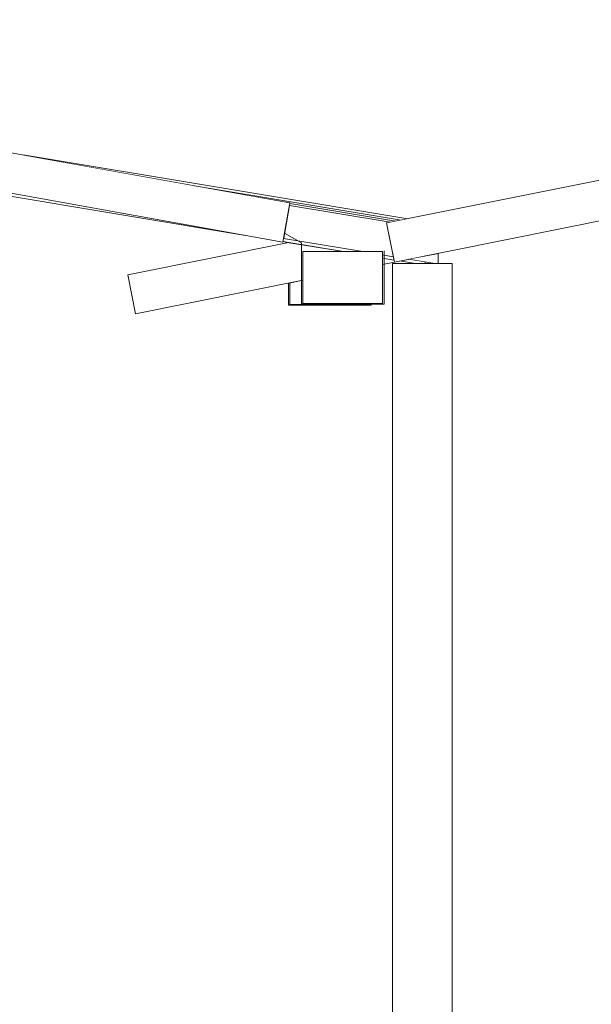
# Model space of a CAD drawing. Header units: millimetres. Extents: x 0 to 650, y -1 to 707.
# Tile 178 of 256: x 506 to 521, y 340 to 365. Entities that reach past the tile are written whole.
import ezdxf
from ezdxf.xclip import XClip

# ---------------------------------------------------------------- set-up
doc = ezdxf.new("R2010")
doc.units = ezdxf.units.MM
doc.header["$MEASUREMENT"] = 0
doc.header["$XCLIPFRAME"] = 0
doc.linetypes.add('Wipeout_Contour', pattern=[1000, 0, -1000])
for name, color, linetype in [('Cobertura.ARQ', 7, 'Continuous'), ('Interior - Mobiliário .ARQ', 7, 'Continuous'), ('Pilar.ARQ', 7, 'Continuous'), ('Vigas.ARQ', 7, 'Continuous')]:
    doc.layers.add(name, color=color, linetype=linetype)

# ---------------------------------------------------------------- blocks, each defined once
blk = doc.blocks.new('Desenho_2_2', base_point=(960.574, 336.178))
at = {"color": 254, "linetype": 'Wipeout_Contour', "lineweight": 0, "ltscale": 3080.283324}
blk.add_wipeout([(487.73, 364.18), (487.39, 364.118), (512.954, 359.517), (513.132, 360.501), (487.564, 365.103)], dxfattribs=at).dxf.layer = 'Cobertura.ARQ'
at = {"color": 254, "linetype": 'Wipeout_Contour', "lineweight": 0, "ltscale": 2550.783274}
blk.add_wipeout([(515.559, 359.998), (515.755, 359.017), (535.059, 362.878), (535.059, 363.898)], dxfattribs=at).dxf.layer = 'Cobertura.ARQ'
at = {"color": 254, "linetype": 'Wipeout_Contour', "lineweight": 0, "ltscale": 3752.130669}
blk.add_wipeout([(513.1, 359.506), (509.059, 358.698), (509.255, 357.717), (513.459, 358.558), (513.459, 359.278), (514.473, 359.278)], dxfattribs=at).dxf.layer = 'Cobertura.ARQ'
at = {"color": 254, "linetype": 'Wipeout_Contour', "lineweight": 0, "ltscale": 2513.259024}
blk.add_wipeout([(515.459, 358.958), (515.755, 359.017), (515.745, 359.067), (515.459, 359.115)], dxfattribs=at).dxf.layer = 'Cobertura.ARQ'
at = {"color": 254, "linetype": 'Wipeout_Contour', "lineweight": 0, "ltscale": 2464.131903}
blk.add_wipeout([(487.308, 363.784), (512.016, 359.686), (506.259, 360.722), (487.553, 363.825)], dxfattribs=at).dxf.layer = 'Vigas.ARQ'
at = {"color": 254, "linetype": 'Wipeout_Contour', "lineweight": 0, "ltscale": 2512.031774}
blk.add_wipeout([(513.126, 360.47), (513.12, 360.435), (515.649, 360.016), (515.747, 360.035)], dxfattribs=at).dxf.layer = 'Vigas.ARQ'
at = {"layer": 'Cobertura.ARQ', "color": 7, "linetype": 'Continuous', "lineweight": 0}
blk.add_line((509.255, 357.717), (509.059, 358.698), dxfattribs=at)
at = {"color": 254, "linetype": 'Wipeout_Contour', "lineweight": 0, "ltscale": 2508.488429}
blk.add_wipeout([(513.459, 359.278), (513.459, 357.978), (515.459, 357.978), (515.459, 359.278)], dxfattribs=at).dxf.layer = 'Interior - Mobiliário .ARQ'
at = {"color": 254, "linetype": 'Wipeout_Contour', "lineweight": 0, "ltscale": 2491.239842}
blk.add_wipeout([(515.705, 358.978), (515.705, 336.978), (517.205, 336.978), (517.205, 358.978)], dxfattribs=at).dxf.layer = 'Pilar.ARQ'
at = {"color": 254, "linetype": 'Wipeout_Contour', "lineweight": 0, "ltscale": 2512.191117}
blk.add_wipeout([(513.129, 360.484), (513.126, 360.47), (515.747, 360.035), (515.787, 360.043)], dxfattribs=at).dxf.layer = 'Vigas.ARQ'
at = {"layer": 'Pilar.ARQ', "color": 8, "linetype": 'Continuous', "lineweight": 0}
blk.add_line((517.205, 336.978), (517.205, 358.978), dxfattribs=at)
at = {"color": 254, "linetype": 'Wipeout_Contour', "lineweight": 0, "ltscale": 3758.354368}
blk.add_wipeout([(513.459, 358.558), (513.132, 358.493), (513.132, 357.951), (515.132, 357.951), (515.132, 357.978), (513.459, 357.978)], dxfattribs=at).dxf.layer = 'Interior - Mobiliário .ARQ'
at = {"color": 254, "linetype": 'Wipeout_Contour', "lineweight": 0, "ltscale": 2512.287708}
blk.add_wipeout([(513.131, 360.499), (513.129, 360.484), (515.787, 360.043), (515.828, 360.052)], dxfattribs=at).dxf.layer = 'Vigas.ARQ'
at = {"color": 254, "linetype": 'Wipeout_Contour', "lineweight": 0, "ltscale": 2508.342205}
blk.add_wipeout([(512.957, 359.53), (514.473, 359.278), (514.963, 359.278), (512.971, 359.608)], dxfattribs=at).dxf.layer = 'Vigas.ARQ'
at = {"color": 254, "linetype": 'Wipeout_Contour', "lineweight": 0, "ltscale": 2513.439245}
blk.add_wipeout([(515.459, 359.196), (515.459, 359.115), (515.745, 359.067), (515.728, 359.151)], dxfattribs=at).dxf.layer = 'Vigas.ARQ'
at = {"color": 254, "linetype": 'Wipeout_Contour', "lineweight": 0, "ltscale": 3143.463307}
blk.add_wipeout([(515.887, 359.044), (516.282, 358.978), (516.527, 358.978), (516.527, 359.019), (516.109, 359.088)], dxfattribs=at).dxf.layer = 'Vigas.ARQ'
at = {"layer": 'Cobertura.ARQ', "color": 7, "linetype": 'Continuous', "lineweight": 0}
for p, q in [((515.459, 358.958), (515.755, 359.017)), ((509.255, 357.717), (513.459, 358.558))]:
    blk.add_line(p, q, dxfattribs=at)
at = {"layer": 'Interior - Mobiliário .ARQ', "color": 7, "linetype": 'Continuous', "lineweight": 0}
for p, q in [((513.092, 357.931), (513.092, 358.485)), ((513.132, 357.951), (513.132, 358.493)), ((515.172, 357.931), (513.092, 357.931)), ((515.132, 357.951), (513.132, 357.951)), ((515.499, 357.958), (513.419, 357.958)), ((515.459, 357.978), (513.459, 357.978)), ((515.132, 357.978), (515.132, 357.951)), ((515.172, 357.978), (515.172, 357.931))]:
    blk.add_line(p, q, dxfattribs=at)
at = {"layer": 'Pilar.ARQ', "color": 8, "linetype": 'Continuous', "lineweight": 0}
blk.add_line((515.705, 336.978), (515.705, 358.978), dxfattribs=at)
at = {"color": 254, "linetype": 'Wipeout_Contour', "lineweight": 0, "ltscale": 2510.08786}
blk.add_wipeout([(515.926, 360.071), (510.738, 360.932), (513.132, 360.501), (515.828, 360.052)], dxfattribs=at).dxf.layer = 'Vigas.ARQ'
at = {"color": 254, "linetype": 'Wipeout_Contour', "lineweight": 0, "ltscale": 2515.62442}
blk.add_wipeout([(516.109, 359.088), (516.772, 358.978), (516.854, 358.978), (516.854, 359.237)], dxfattribs=at).dxf.layer = 'Vigas.ARQ'
at = {"layer": 'Pilar.ARQ', "color": 8, "linetype": 'Continuous', "lineweight": 0}
blk.add_line((515.705, 358.978), (517.205, 358.978), dxfattribs=at)
at = {"layer": 'Vigas.ARQ', "color": 8, "linetype": 'Continuous', "lineweight": 0}
for p, q in [((516.109, 359.088), (516.772, 358.978)), ((516.854, 359.237), (516.854, 358.978)), ((515.887, 359.044), (516.282, 358.978)), ((516.527, 359.019), (516.527, 358.978))]:
    blk.add_line(p, q, dxfattribs=at)
at = {"color": 254, "linetype": 'Wipeout_Contour', "lineweight": 0, "ltscale": 2505.581273}
blk.add_wipeout([(506.429, 361.707), (510.738, 360.932), (515.926, 360.071), (516.092, 360.104)], dxfattribs=at).dxf.layer = 'Vigas.ARQ'
at = {"layer": 'Vigas.ARQ', "color": 8, "linetype": 'Continuous', "lineweight": 0}
blk.add_line((487.308, 363.784), (512.016, 359.686), dxfattribs=at)
at = {"color": 254, "linetype": 'Wipeout_Contour', "lineweight": 0, "ltscale": 5022.335254}
blk.add_wipeout([(512.971, 359.608), (514.963, 359.278), (515.459, 359.278), (515.459, 359.196), (515.728, 359.151), (515.559, 359.998), (515.649, 360.016), (513.12, 360.435)], dxfattribs=at).dxf.layer = 'Vigas.ARQ'
at = {"layer": 'Cobertura.ARQ', "color": 7, "linetype": 'Continuous', "lineweight": 0}
for p, q in [((487.564, 365.103), (513.132, 360.501)), ((487.39, 364.118), (512.954, 359.517)), ((515.559, 359.998), (535.059, 363.898)), ((515.755, 359.017), (535.059, 362.878)), ((512.954, 359.517), (513.132, 360.501)), ((515.755, 359.017), (515.559, 359.998)), ((509.059, 358.698), (513.1, 359.506))]:
    blk.add_line(p, q, dxfattribs=at)
at = {"layer": 'Interior - Mobiliário .ARQ', "color": 7, "linetype": 'Continuous', "lineweight": 0}
for p, q in [((512.995, 359.743), (513.419, 359.498)), ((513.004, 359.522), (513.049, 359.496)), ((513.419, 359.498), (513.419, 359.298)), ((513.419, 357.958), (513.419, 359.298)), ((513.459, 359.278), (515.459, 359.278)), ((513.459, 357.978), (513.459, 359.278)), ((515.459, 359.278), (515.459, 357.978)), ((515.499, 359.298), (515.499, 357.958))]:
    blk.add_line(p, q, dxfattribs=at)
at = {"layer": 'Vigas.ARQ', "color": 8, "linetype": 'Continuous', "lineweight": 0}
for p, q in [((506.429, 361.707), (516.092, 360.104)), ((510.738, 360.932), (515.926, 360.071)), ((513.12, 360.435), (515.649, 360.016)), ((513.129, 360.484), (515.787, 360.043)), ((512.971, 359.608), (514.963, 359.278)), ((512.957, 359.53), (514.473, 359.278)), ((515.459, 359.196), (515.728, 359.151)), ((515.459, 359.115), (515.745, 359.067))]:
    blk.add_line(p, q, dxfattribs=at)

msp = doc.modelspace()

# ---------------------------------------------------------------- block references
at = {"color": 7, "linetype": 'Continuous', "lineweight": 0}
ref = msp.add_blockref('Desenho_2_2', (960.574, 336.178), dxfattribs=at)
XClip(ref).set_block_clipping_path([(351.923237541, 325.8360772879), (633.5139366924, 392.5007536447)])

doc.saveas('drawing.dxf')
